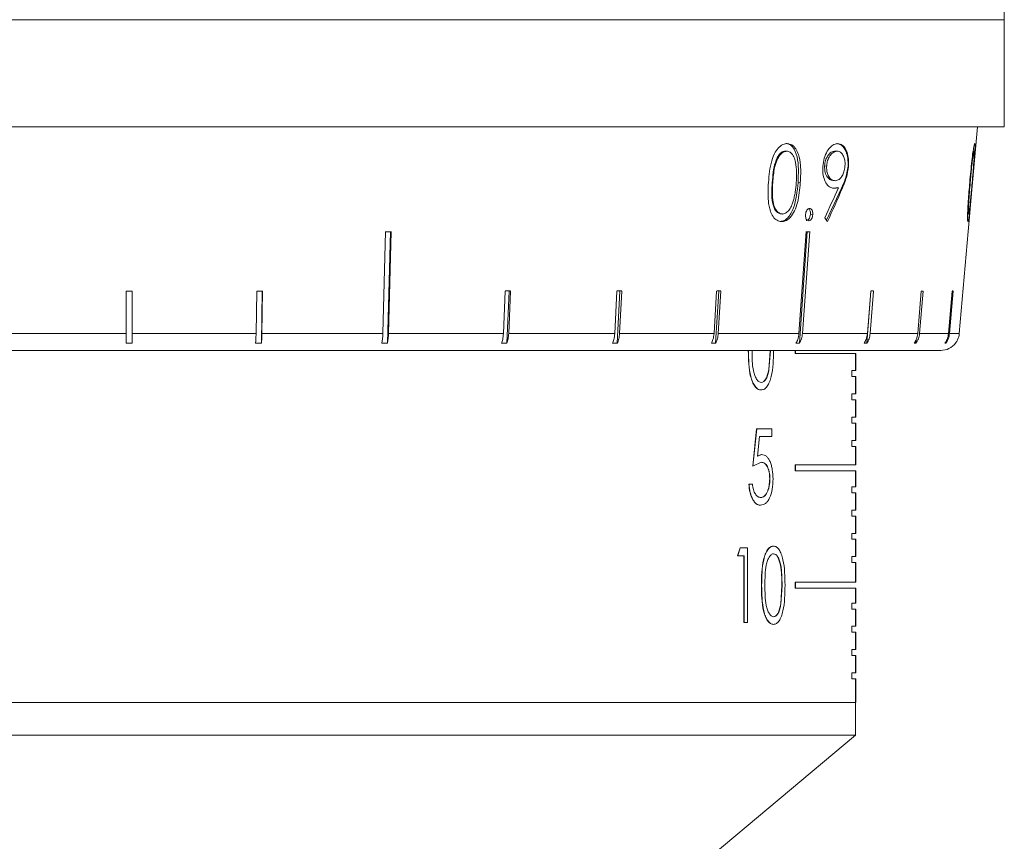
# Model space of a CAD drawing. Header units: inches. Extents: x -4.2 to 22.3, y -10.2 to 17.4.
# Tile 10 of 121: x -1.3 to 0.4, y -1.9 to -0.5. Entities that reach past the tile are written whole.
import ezdxf

# ---------------------------------------------------------------- set-up
doc = ezdxf.new("R2010")
doc.units = ezdxf.units.IN
doc.header["$MEASUREMENT"] = 0

msp = doc.modelspace()

# ---------------------------------------------------------------- linework, layer by layer
at = {"color": 7, "linetype": 'Continuous', "lineweight": 15}
for p, q in [((0.3548, -0.5125), (0.3546, -0.4925)), ((-2.5812, -0.5125), (0.3548, -0.5125)), ((-1.1641, -0.5125), (-1.268, -0.5125)), ((-1.0105, -0.5125), (-1.1145, -0.5125)), ((-0.858, -0.5125), (-0.9611, -0.5125)), ((-0.7083, -0.5125), (-0.8093, -0.5125)), ((-0.563, -0.5125), (-0.6608, -0.5125)), ((-0.4237, -0.5125), (-0.5173, -0.5125)), ((-0.292, -0.5125), (-0.3804, -0.5125)), ((-0.1693, -0.5125), (-0.2514, -0.5125)), ((-0.057, -0.5125), (-0.1319, -0.5125)), ((0.0438, -0.5125), (-0.0231, -0.5125)), ((0.1319, -0.5125), (0.0737, -0.5125)), ((0.2064, -0.5125), (0.1575, -0.5125)), ((0.2664, -0.5125), (0.2274, -0.5125)), ((0.3113, -0.5125), (0.2826, -0.5125)), ((0.3406, -0.5125), (0.3225, -0.5125)), ((0.354, -0.5125), (0.3467, -0.5125)), ((0.3548, -0.6925), (0.3548, -0.5125)), ((0.3548, -0.6925), (-2.5812, -0.6925)), ((0.2977, -0.8294), (0.3097, -0.6925)), ((-0.0125, -0.7329), (-0.01, -0.7332)), ((0.0715, -0.7329), (0.0742, -0.7332)), ((0.3026, -0.7331), (0.3042, -0.7332)), ((0.0533, -0.7577), (0.0568, -0.7581)), ((0.0928, -0.7584), (0.0935, -0.7585)), ((-0.0344, -0.7856), (-0.0335, -0.7857)), ((0.0089, -0.7857), (0.0126, -0.7861)), ((0.0671, -0.7823), (0.0698, -0.7826)), ((0.0817, -0.795), (0.0563, -0.8487)), ((0.0743, -0.7942), (0.0765, -0.7945)), ((0.0817, -0.795), (0.0833, -0.7952)), ((-0.0208, -0.8382), (-0.0184, -0.8385)), ((0.0296, -0.8391), (0.0336, -0.8395)), ((0.2943, -0.8682), (0.2959, -0.8496)), ((-0.683, -0.8682), (-0.6876, -1.0392)), ((-0.6801, -1.0556), (-0.675, -0.8682)), ((-0.6781, -1.0392), (-0.6735, -0.8682)), ((0.0225, -0.8682), (0.0104, -1.0392)), ((0.0111, -1.0556), (0.0244, -0.8682)), ((0.0163, -1.0392), (0.0284, -0.8682)), ((0.2943, -0.8682), (0.2793, -1.0392)), ((-1.1182, -0.9679), (-1.1182, -1.0392)), ((-1.1082, -1.0392), (-1.1082, -0.9679)), ((-0.8993, -0.9679), (-0.9003, -1.0392)), ((-0.8914, -1.0556), (-0.8902, -0.9679)), ((-0.8904, -1.0392), (-0.8894, -0.9679)), ((-0.4826, -0.9679), (-0.4854, -1.0392)), ((-0.4795, -1.0556), (-0.476, -0.9679)), ((-0.4765, -1.0392), (-0.4737, -0.9679)), ((-0.2951, -0.9679), (-0.2987, -1.0392)), ((-0.2944, -1.0556), (-0.2899, -0.9679)), ((-0.2906, -1.0392), (-0.287, -0.9679)), ((-0.1277, -0.9679), (-0.1321, -1.0392)), ((-0.1296, -1.0556), (-0.1241, -0.9679)), ((-0.125, -1.0392), (-0.1206, -0.9679)), ((0.1241, -1.0556), (0.1309, -0.9679)), ((0.1308, -0.9679), (0.1253, -1.0392)), ((0.1298, -1.0392), (0.1354, -0.9679)), ((0.2155, -0.9679), (0.2096, -1.0392)), ((0.2127, -1.0392), (0.2186, -0.9679)), ((0.2675, -0.9679), (0.2614, -1.0392)), ((0.263, -1.0392), (0.2691, -0.9679)), ((-1.326, -1.0392), (-1.1182, -1.0392)), ((-1.1082, -1.0392), (-0.9003, -1.0392)), ((-0.8904, -1.0392), (-0.6876, -1.0392)), ((-0.6781, -1.0392), (-0.4854, -1.0392)), ((-0.4765, -1.0392), (-0.2987, -1.0392)), ((-0.2906, -1.0392), (-0.1321, -1.0392)), ((-0.125, -1.0392), (0.0104, -1.0392)), ((0.0163, -1.0392), (0.1253, -1.0392)), ((0.1298, -1.0392), (0.2096, -1.0392)), ((0.2127, -1.0392), (0.2614, -1.0392)), ((0.263, -1.0392), (0.2793, -1.0392)), ((-1.1082, -1.0556), (-1.1182, -1.0556)), ((-0.8914, -1.0556), (-0.9013, -1.0556)), ((-0.6801, -1.0556), (-0.6896, -1.0556)), ((-0.4795, -1.0556), (-0.4884, -1.0556)), ((-0.2944, -1.0556), (-0.3025, -1.0556)), ((-0.1296, -1.0556), (-0.1366, -1.0556)), ((0.0111, -1.0556), (0.0052, -1.0556)), ((0.1241, -1.0556), (0.1195, -1.0556)), ((0.2066, -1.0556), (0.2035, -1.0556)), ((0.2066, -1.0556), (0.2071, -1.0493)), ((0.2566, -1.0556), (0.255, -1.0556)), ((0.2566, -1.0556), (0.2569, -1.0525)), ((0.2484, -1.0675), (-2.4747, -1.0675)), ((-0.0402, -1.0996), (-0.038, -1.0682)), ((-0.0399, -1.0996), (-0.0376, -1.0682)), ((0.0042, -1.0725), (0.0042, -1.0675)), ((0.0046, -1.0725), (0.0042, -1.0725)), ((0.0046, -1.0675), (0.0046, -1.0725)), ((0.1057, -1.0725), (0.0046, -1.0725)), ((0.1053, -1.1015), (0.1053, -1.0725)), ((0.1057, -1.0725), (0.1057, -1.1015)), ((-0.0402, -1.0996), (-0.0399, -1.0996)), ((0.0989, -1.1115), (0.0989, -1.1015)), ((0.0993, -1.1015), (0.0989, -1.1015)), ((0.0993, -1.1115), (0.0993, -1.1015)), ((0.1057, -1.1015), (0.0993, -1.1015)), ((-0.0532, -1.1211), (-0.0528, -1.1211)), ((0.0993, -1.1115), (0.0989, -1.1115)), ((0.1057, -1.1115), (0.0993, -1.1115)), ((0.1053, -1.1405), (0.1053, -1.1115)), ((0.1057, -1.1115), (0.1057, -1.1405)), ((-0.053, -1.1339), (-0.0534, -1.1339)), ((0.0989, -1.1505), (0.0989, -1.1405)), ((0.0993, -1.1405), (0.0989, -1.1405)), ((0.0993, -1.1505), (0.0989, -1.1505)), ((0.0993, -1.1505), (0.0993, -1.1405)), ((0.1057, -1.1405), (0.0993, -1.1405)), ((0.1057, -1.1505), (0.0993, -1.1505)), ((0.1053, -1.1795), (0.1053, -1.1505)), ((0.1057, -1.1505), (0.1057, -1.1795)), ((0.0989, -1.1895), (0.0989, -1.1795)), ((0.0993, -1.1795), (0.0989, -1.1795)), ((0.0993, -1.1895), (0.0993, -1.1795)), ((0.1057, -1.1795), (0.0993, -1.1795)), ((-0.0671, -1.2616), (-0.0606, -1.1991)), ((-0.0668, -1.2616), (-0.0603, -1.1991)), ((-0.0606, -1.1991), (-0.0603, -1.1991)), ((-0.0354, -1.1991), (-0.0603, -1.1991)), ((-0.0354, -1.1991), (-0.0354, -1.212)), ((0.0993, -1.1895), (0.0989, -1.1895)), ((0.1057, -1.1895), (0.0993, -1.1895)), ((0.1053, -1.2185), (0.1053, -1.1895)), ((0.1057, -1.1895), (0.1057, -1.2185)), ((-0.0559, -1.212), (-0.0592, -1.2448)), ((-0.0354, -1.212), (-0.0559, -1.212)), ((0.0989, -1.2285), (0.0989, -1.2185)), ((0.0993, -1.2185), (0.0989, -1.2185)), ((0.0993, -1.2285), (0.0993, -1.2185)), ((0.1057, -1.2185), (0.0993, -1.2185)), ((0.0993, -1.2285), (0.0989, -1.2285)), ((0.1057, -1.2285), (0.0993, -1.2285)), ((0.1053, -1.2595), (0.1053, -1.2285)), ((0.1057, -1.2285), (0.1057, -1.2595)), ((-0.0529, -1.2552), (-0.0668, -1.2616)), ((-0.0596, -1.2448), (-0.0523, -1.2424)), ((-0.0592, -1.2448), (-0.0519, -1.2424)), ((-0.0533, -1.2552), (-0.0529, -1.2552)), ((-0.0523, -1.2424), (-0.0519, -1.2424)), ((-0.0671, -1.2616), (-0.0668, -1.2616)), ((0.0042, -1.2695), (0.0042, -1.2595)), ((0.0046, -1.2595), (0.0042, -1.2595)), ((0.0046, -1.2695), (0.0042, -1.2695)), ((0.0046, -1.2595), (0.0046, -1.2695)), ((0.1057, -1.2595), (0.0046, -1.2595)), ((0.1057, -1.2695), (0.0046, -1.2695)), ((0.1053, -1.2965), (0.1053, -1.2695)), ((0.1057, -1.2695), (0.1057, -1.2965)), ((-0.0387, -1.2828), (-0.0384, -1.2828)), ((-0.0738, -1.2921), (-0.0734, -1.2921)), ((-0.0676, -1.2921), (-0.0734, -1.2921)), ((0.0989, -1.3065), (0.0989, -1.2965)), ((0.0993, -1.2965), (0.0989, -1.2965)), ((0.0993, -1.3065), (0.0993, -1.2965)), ((0.1057, -1.2965), (0.0993, -1.2965)), ((-0.0541, -1.3145), (-0.0537, -1.3145)), ((0.0993, -1.3065), (0.0989, -1.3065)), ((0.1057, -1.3065), (0.0993, -1.3065)), ((0.1053, -1.3355), (0.1053, -1.3065)), ((0.1057, -1.3065), (0.1057, -1.3355)), ((-0.0544, -1.3273), (-0.054, -1.3273)), ((0.0989, -1.3455), (0.0989, -1.3355)), ((0.0993, -1.3355), (0.0989, -1.3355)), ((0.0993, -1.3455), (0.0993, -1.3355)), ((0.1057, -1.3355), (0.0993, -1.3355)), ((0.0993, -1.3455), (0.0989, -1.3455)), ((0.1057, -1.3455), (0.0993, -1.3455)), ((0.1053, -1.3745), (0.1053, -1.3455)), ((0.1057, -1.3455), (0.1057, -1.3745)), ((0.0989, -1.3845), (0.0989, -1.3745)), ((0.0993, -1.3745), (0.0989, -1.3745)), ((0.0993, -1.3845), (0.0989, -1.3845)), ((0.0993, -1.3845), (0.0993, -1.3745)), ((0.1057, -1.3745), (0.0993, -1.3745)), ((0.1057, -1.3845), (0.0993, -1.3845)), ((0.1053, -1.4135), (0.1053, -1.3845)), ((0.1057, -1.3845), (0.1057, -1.4135)), ((-0.0925, -1.412), (-0.0885, -1.3991)), ((-0.0922, -1.412), (-0.0882, -1.3991)), ((-0.0882, -1.3991), (-0.0885, -1.3991)), ((-0.0759, -1.3991), (-0.0882, -1.3991)), ((-0.0759, -1.3991), (-0.0759, -1.5241)), ((-0.0323, -1.3959), (-0.0326, -1.3959)), ((-0.0922, -1.412), (-0.0925, -1.412)), ((-0.0818, -1.412), (-0.0922, -1.412)), ((-0.0821, -1.5241), (-0.0821, -1.412)), ((-0.0818, -1.5241), (-0.0818, -1.412)), ((-0.0324, -1.4088), (-0.0321, -1.4088)), ((0.0989, -1.4235), (0.0989, -1.4135)), ((0.0993, -1.4135), (0.0989, -1.4135)), ((0.0993, -1.4235), (0.0993, -1.4135)), ((0.1057, -1.4135), (0.0993, -1.4135)), ((0.0993, -1.4235), (0.0989, -1.4235)), ((0.1057, -1.4235), (0.0993, -1.4235)), ((0.1053, -1.4565), (0.1053, -1.4235)), ((0.1057, -1.4235), (0.1057, -1.4565)), ((-0.0522, -1.4617), (-0.0526, -1.4617)), ((-0.0203, -1.4931), (-0.0182, -1.4616)), ((-0.02, -1.4931), (-0.0179, -1.4616)), ((-0.0182, -1.4616), (-0.0179, -1.4616)), ((0.0042, -1.4665), (0.0042, -1.4565)), ((0.0046, -1.4565), (0.0042, -1.4565)), ((0.0046, -1.4665), (0.0042, -1.4665)), ((0.0046, -1.4565), (0.0046, -1.4665)), ((0.1057, -1.4565), (0.0046, -1.4565)), ((0.1057, -1.4665), (0.0046, -1.4665)), ((0.1053, -1.4915), (0.1053, -1.4665)), ((0.1057, -1.4665), (0.1057, -1.4915)), ((-0.0203, -1.4931), (-0.02, -1.4931)), ((0.0989, -1.5015), (0.0989, -1.4915)), ((0.0993, -1.4915), (0.0989, -1.4915)), ((0.0993, -1.5015), (0.0989, -1.5015)), ((0.0993, -1.5015), (0.0993, -1.4915)), ((0.1057, -1.4915), (0.0993, -1.4915)), ((0.1057, -1.5015), (0.0993, -1.5015)), ((0.1053, -1.5305), (0.1053, -1.5015)), ((0.1057, -1.5015), (0.1057, -1.5305)), ((-0.0324, -1.5145), (-0.0321, -1.5145)), ((-0.0818, -1.5241), (-0.0821, -1.5241)), ((-0.0759, -1.5241), (-0.0818, -1.5241)), ((-0.0323, -1.5273), (-0.0326, -1.5273)), ((0.0989, -1.5405), (0.0989, -1.5305)), ((0.0993, -1.5305), (0.0989, -1.5305)), ((0.0993, -1.5405), (0.0993, -1.5305)), ((0.1057, -1.5305), (0.0993, -1.5305)), ((0.0993, -1.5405), (0.0989, -1.5405)), ((0.1057, -1.5405), (0.0993, -1.5405)), ((0.1053, -1.5695), (0.1053, -1.5405)), ((0.1057, -1.5405), (0.1057, -1.5695)), ((0.0989, -1.5795), (0.0989, -1.5695)), ((0.0993, -1.5695), (0.0989, -1.5695)), ((0.0993, -1.5795), (0.0989, -1.5795)), ((0.0993, -1.5795), (0.0993, -1.5695)), ((0.1057, -1.5695), (0.0993, -1.5695)), ((0.1057, -1.5795), (0.0993, -1.5795)), ((0.1053, -1.6085), (0.1053, -1.5795)), ((0.1057, -1.5795), (0.1057, -1.6085)), ((0.0989, -1.6185), (0.0989, -1.6085)), ((0.0993, -1.6085), (0.0989, -1.6085)), ((0.0993, -1.6185), (0.0989, -1.6185)), ((0.0993, -1.6185), (0.0993, -1.6085)), ((0.1057, -1.6085), (0.0993, -1.6085)), ((0.1057, -1.6185), (0.0993, -1.6185)), ((0.1053, -1.6585), (0.1053, -1.6185)), ((0.1057, -1.6185), (0.1057, -1.6585)), ((-2.3317, -1.6585), (0.1053, -1.6585)), ((-2.3317, -1.6585), (0.0795, -1.6585)), ((0.0795, -1.6585), (0.1053, -1.6585)), ((0.1053, -1.713), (0.1053, -1.6585)), ((0.1057, -1.6585), (0.1053, -1.6585)), ((0.0795, -1.713), (-2.3317, -1.713)), ((-0.4257, -2.1585), (0.1053, -1.713)), ((0.1053, -1.713), (0.0795, -1.713))]:
    msp.add_line(p, q, dxfattribs=at)
at = {"color": 8, "linetype": 'Continuous', "lineweight": 15}
msp.add_line((0.2969, -0.7857), (0.2977, -0.7857), dxfattribs=at)
at = {"color": 7, "linetype": 'Continuous', "lineweight": 15}
msp.add_arc((0.2484, -1.0365), 0.031, 270, 321.9974, dxfattribs=at)
for centre, major_axis, ratio, start_param, end_param in [((-1.0135, -0.5181), (1.0352, 2.0548), 0.47984, 4.794204, 4.818459), ((-1.0136, -0.5376), (1.0337, 2.0536), 0.47967, 4.800206, 4.827081), ((-1.1733, -0.6278), (1.3874, -0.8404), 0.397416, 0.765782, 0.772087), ((-1.1165, -0.7442), (1.4182, -0.0386), 0.083147, 5.025295, 5.032346), ((-1.1219, -0.7442), (1.4183, -0.1007), 0.051167, 5.654986, 5.662037), ((-1.1132, -0.8445), (1.4095, 0), 0.087491, 4.708842, 4.715936), ((-1.1148, -0.8445), (1.4095, -0.0194), 0.086398, 4.867117, 4.874212), ((-1.1181, -0.8445), (1.4095, -0.0563), 0.077831, 5.183203, 5.190298), ((-1.1195, -0.8445), (1.4095, -0.0728), 0.070593, 5.340823, 5.347917), ((-1.1208, -0.8445), (1.4095, -0.0875), 0.061627, 5.498082, 5.505176), ((-1.1228, -0.8445), (1.4095, -0.11), 0.039478, 5.811493, 5.818588), ((-1.1234, -0.8445), (1.4095, -0.1174), 0.026849, 5.967723, 5.974818), ((-1.1238, -0.8445), (1.4095, -0.1218), 0.013584, 6.123737, 6.130832)]:
    msp.add_ellipse(centre, major_axis=major_axis, ratio=ratio, start_param=start_param, end_param=end_param, dxfattribs=at)
for points, knots in [([(-0.0408, -0.7857), (-0.0397, -0.7733), (-0.0382, -0.7554), (-0.0302, -0.7354), (-0.0228, -0.7257), (-0.0156, -0.721), (-0.0111, -0.7206), (-0.0094, -0.7204)], [0, 0, 0, 0, 0.421422, 0.607743, 0.75665, 0.905696, 1, 1, 1, 1]), ([(-0.0118, -0.7202), (-0.0097, -0.7205), (-0.0054, -0.721), (0.002, -0.7275), (0.0105, -0.7483), (0.0095, -0.7707), (0.0089, -0.7857)], [0, 0, 0, 0, 0.125616, 0.251232, 0.500607, 1, 1, 1, 1]), ([(-0.0094, -0.7204), (-0.0066, -0.7209), (-0.0011, -0.7218), (0.0054, -0.7287), (0.0106, -0.7403), (0.014, -0.7597), (0.0132, -0.7761), (0.0126, -0.7861)], [0, 0, 0, 0, 0.149598, 0.299876, 0.440818, 0.660676, 1, 1, 1, 1]), ([(0.0504, -0.7587), (0.051, -0.7541), (0.0522, -0.7447), (0.0573, -0.7331), (0.0637, -0.7251), (0.0699, -0.721), (0.0739, -0.7206), (0.0754, -0.7205)], [0, 0, 0, 0, 0.226797, 0.455848, 0.652562, 0.867451, 1, 1, 1, 1]), ([(0.0727, -0.7202), (0.076, -0.7208), (0.0826, -0.7221), (0.0894, -0.7323), (0.0929, -0.7451), (0.0928, -0.754), (0.0928, -0.7584)], [0, 0, 0, 0, 0.279759, 0.559197, 0.779619, 1, 1, 1, 1]), ([(0.0754, -0.7205), (0.078, -0.7209), (0.0833, -0.7218), (0.0893, -0.7295), (0.0928, -0.7403), (0.0939, -0.7503), (0.0936, -0.7565), (0.0935, -0.7585)], [0, 0, 0, 0, 0.239827, 0.481748, 0.693206, 0.899478, 1, 1, 1, 1]), ([(0.2968, -0.7857), (0.298, -0.7733), (0.2996, -0.7554), (0.3021, -0.7354), (0.3037, -0.7257), (0.3048, -0.721), (0.3052, -0.7206), (0.3053, -0.7204)], [0, 0, 0, 0, 0.421432, 0.60776, 0.756655, 0.90569, 1, 1, 1, 1]), ([(0.3053, -0.7204), (0.3055, -0.7209), (0.3059, -0.7218), (0.3057, -0.7287), (0.305, -0.7403), (0.3034, -0.7597), (0.302, -0.7761), (0.3012, -0.7861)], [0, 0, 0, 0, 0.14959, 0.299859, 0.440798, 0.660656, 1, 1, 1, 1]), ([(-0.0125, -0.7329), (-0.0142, -0.7332), (-0.0176, -0.7338), (-0.024, -0.7395), (-0.0322, -0.7566), (-0.0335, -0.774), (-0.0344, -0.7856)], [0, 0, 0, 0, 0.1254207, 0.2509337, 0.499739, 1, 1, 1, 1]), ([(-0.01, -0.7332), (-0.0121, -0.7336), (-0.0162, -0.7343), (-0.0219, -0.7397), (-0.0271, -0.7484), (-0.0318, -0.7641), (-0.0328, -0.7773), (-0.0335, -0.7857)], [0, 0, 0, 0, 0.1406824, 0.2820176, 0.4233897, 0.6315796, 1, 1, 1, 1]), ([(0.0058, -0.786), (0.0061, -0.7802), (0.0067, -0.7687), (0.0055, -0.7538), (0.0022, -0.7423), (-0.0026, -0.7356), (-0.0072, -0.7334), (-0.0096, -0.7332), (-0.01, -0.7332)], [0, 0, 0, 0, 0.252942, 0.507452, 0.666681, 0.827449, 0.971153, 1, 1, 1, 1]), ([(0.0715, -0.7329), (0.0692, -0.7333), (0.0645, -0.734), (0.0587, -0.7404), (0.0545, -0.7485), (0.0537, -0.7546), (0.0533, -0.7577)], [0, 0, 0, 0, 0.280183, 0.56002, 0.78009, 1, 1, 1, 1]), ([(0.0742, -0.7332), (0.0717, -0.7337), (0.0675, -0.7345), (0.062, -0.7409), (0.0583, -0.7483), (0.0571, -0.7546), (0.0569, -0.7577), (0.0568, -0.7581)], [0, 0, 0, 0, 0.313539, 0.544549, 0.775772, 0.974978, 1, 1, 1, 1]), ([(0.0876, -0.7578), (0.0877, -0.7552), (0.0878, -0.7498), (0.0858, -0.7424), (0.0824, -0.7366), (0.0782, -0.7335), (0.0753, -0.7333), (0.0742, -0.7332)], [0, 0, 0, 0, 0.192598, 0.386363, 0.6156, 0.847581, 1, 1, 1, 1]), ([(0.3042, -0.7332), (0.304, -0.7336), (0.3036, -0.7343), (0.3026, -0.7397), (0.3014, -0.7484), (0.2996, -0.7641), (0.2985, -0.7773), (0.2977, -0.7857)], [0, 0, 0, 0, 0.14067, 0.281992, 0.423355, 0.631545, 1, 1, 1, 1]), ([(0.3009, -0.786), (0.3014, -0.7802), (0.3024, -0.7687), (0.3036, -0.7538), (0.3044, -0.7423), (0.3046, -0.7356), (0.3045, -0.7334), (0.3043, -0.7332), (0.3042, -0.7332)], [0, 0, 0, 0, 0.252946, 0.50746, 0.666689, 0.827456, 0.971159, 1, 1, 1, 1]), ([(0.0692, -0.7955), (0.0667, -0.7951), (0.0615, -0.7943), (0.0554, -0.7869), (0.0512, -0.7767), (0.05, -0.7666), (0.0503, -0.7606), (0.0504, -0.7587)], [0, 0, 0, 0, 0.237338, 0.476759, 0.6899463, 0.9060311, 1, 1, 1, 1]), ([(0.0533, -0.7577), (0.0534, -0.7616), (0.0535, -0.7696), (0.058, -0.7774), (0.0632, -0.7818), (0.0668, -0.7822), (0.0686, -0.7824)], [0, 0, 0, 0, 0.278424, 0.558364, 0.77908, 1, 1, 1, 1]), ([(0.0568, -0.7581), (0.0568, -0.7606), (0.0567, -0.7657), (0.0587, -0.773), (0.0622, -0.7788), (0.0667, -0.7823), (0.0699, -0.7826), (0.0713, -0.7827)], [0, 0, 0, 0, 0.18022, 0.361621, 0.589366, 0.815567, 1, 1, 1, 1]), ([(0.0713, -0.7827), (0.0735, -0.7823), (0.0773, -0.7817), (0.0821, -0.7763), (0.0855, -0.7697), (0.0871, -0.763), (0.0875, -0.759), (0.0876, -0.7578)], [0, 0, 0, 0, 0.295313, 0.499596, 0.703505, 0.912396, 1, 1, 1, 1]), ([(0.0928, -0.7584), (0.0915, -0.7658), (0.0893, -0.7791), (0.084, -0.7901), (0.0817, -0.795)], [0, 0, 0, 0, 0.558189, 1, 1, 1, 1]), ([(0.0935, -0.7585), (0.0926, -0.7649), (0.0911, -0.7747), (0.0869, -0.7865), (0.0845, -0.7923), (0.0833, -0.7952)], [0, 0, 0, 0, 0.480037, 0.73855, 1, 1, 1, 1]), ([(-0.0186, -0.8513), (-0.0213, -0.8509), (-0.0266, -0.8501), (-0.0333, -0.8434), (-0.0386, -0.8323), (-0.0423, -0.8128), (-0.0414, -0.7962), (-0.0408, -0.7857)], [0, 0, 0, 0, 0.145314, 0.291399, 0.430589, 0.64071, 1, 1, 1, 1]), ([(-0.0344, -0.7856), (-0.0352, -0.7973), (-0.0364, -0.8147), (-0.0305, -0.8317), (-0.0249, -0.8374), (-0.0216, -0.838), (-0.02, -0.8383)], [0, 0, 0, 0, 0.5003022, 0.7490882, 0.8745988, 1, 1, 1, 1]), ([(-0.0335, -0.7857), (-0.0342, -0.7972), (-0.0352, -0.8125), (-0.0302, -0.8293), (-0.025, -0.8362), (-0.0203, -0.8384), (-0.0179, -0.8385), (-0.0175, -0.8386)], [0, 0, 0, 0, 0.492978, 0.660482, 0.829457, 0.975094, 1, 1, 1, 1]), ([(0.0089, -0.7857), (0.0074, -0.8006), (0.0052, -0.823), (-0.0062, -0.8437), (-0.0145, -0.8502), (-0.0189, -0.8508), (-0.0211, -0.8511)], [0, 0, 0, 0, 0.499379, 0.748779, 0.874391, 1, 1, 1, 1]), ([(0.0126, -0.7861), (0.0116, -0.7973), (0.0101, -0.8137), (0.0033, -0.8335), (-0.0037, -0.8447), (-0.0116, -0.8506), (-0.0166, -0.8511), (-0.0186, -0.8513)], [0, 0, 0, 0, 0.381244, 0.555512, 0.731161, 0.891598, 1, 1, 1, 1]), ([(0.0007, -0.8173), (0.0014, -0.8148), (0.0027, -0.8097), (0.0046, -0.7992), (0.0053, -0.7913), (0.0058, -0.786)], [0, 0, 0, 0, 0.250494, 0.501064, 1, 1, 1, 1]), ([(0.2939, -0.8513), (0.2937, -0.8509), (0.2933, -0.8501), (0.2931, -0.8434), (0.2934, -0.8323), (0.2945, -0.8128), (0.296, -0.7962), (0.2968, -0.7857)], [0, 0, 0, 0, 0.145301, 0.291372, 0.430549, 0.640677, 1, 1, 1, 1]), ([(0.3012, -0.7861), (0.3002, -0.7973), (0.2987, -0.8137), (0.2968, -0.8335), (0.2955, -0.8447), (0.2945, -0.8506), (0.294, -0.8511), (0.2939, -0.8513)], [0, 0, 0, 0, 0.38125, 0.555518, 0.731165, 0.891605, 1, 1, 1, 1]), ([(0.2977, -0.7857), (0.2967, -0.7972), (0.2954, -0.8125), (0.2946, -0.8293), (0.2946, -0.8362), (0.2948, -0.8384), (0.295, -0.8385), (0.295, -0.8386)], [0, 0, 0, 0, 0.492988, 0.660496, 0.829474, 0.975104, 1, 1, 1, 1]), ([(0.298, -0.8173), (0.2982, -0.8148), (0.2987, -0.8097), (0.2997, -0.7992), (0.3004, -0.7913), (0.3009, -0.786)], [0, 0, 0, 0, 0.250494, 0.501064, 1, 1, 1, 1]), ([(0.0743, -0.7942), (0.0729, -0.7946), (0.0703, -0.7951), (0.0677, -0.7952), (0.0665, -0.7952)], [0, 0, 0, 0, 0.559931, 1, 1, 1, 1]), ([(0.0765, -0.7945), (0.0753, -0.7948), (0.0735, -0.7952), (0.0711, -0.7954), (0.0698, -0.7955), (0.0692, -0.7955)], [0, 0, 0, 0, 0.4989565, 0.7493447, 1, 1, 1, 1]), ([(-0.0175, -0.8386), (-0.0151, -0.8381), (-0.0108, -0.8372), (-0.0051, -0.8312), (-0.0015, -0.8243), (0.0001, -0.8193), (0.0007, -0.8173)], [0, 0, 0, 0, 0.300701, 0.5605535, 0.8200359, 1, 1, 1, 1]), ([(0.295, -0.8386), (0.2952, -0.8381), (0.2956, -0.8372), (0.2965, -0.8313), (0.2973, -0.8243), (0.2978, -0.8193), (0.298, -0.8173)], [0, 0, 0, 0, 0.300711, 0.560546, 0.820025, 1, 1, 1, 1]), ([(0.0268, -0.8499), (0.026, -0.8498), (0.0245, -0.8495), (0.0227, -0.8473), (0.0216, -0.8445), (0.0213, -0.8418), (0.0213, -0.8401), (0.0214, -0.8395)], [0, 0, 0, 0, 0.2413989, 0.4857498, 0.6948723, 0.8920885, 1, 1, 1, 1]), ([(0.0214, -0.8395), (0.0215, -0.8381), (0.0219, -0.8353), (0.0236, -0.832), (0.0256, -0.8298), (0.0272, -0.8293), (0.0281, -0.8292), (0.0282, -0.8292)], [0, 0, 0, 0, 0.263862, 0.511656, 0.733122, 0.948033, 1, 1, 1, 1]), ([(0.0296, -0.8391), (0.0294, -0.8406), (0.0289, -0.8437), (0.027, -0.8471), (0.0249, -0.8491), (0.0235, -0.8494), (0.0227, -0.8495)], [0, 0, 0, 0, 0.279585, 0.559454, 0.779697, 1, 1, 1, 1]), ([(0.0336, -0.8395), (0.0334, -0.8408), (0.0331, -0.8435), (0.0316, -0.8467), (0.0297, -0.849), (0.028, -0.8498), (0.027, -0.8499), (0.0268, -0.8499)], [0, 0, 0, 0, 0.2402601, 0.4832043, 0.700194, 0.9154812, 1, 1, 1, 1]), ([(0.0273, -0.8305), (0.0278, -0.8311), (0.0288, -0.8324), (0.0297, -0.8355), (0.0296, -0.8379), (0.0296, -0.8391)], [0, 0, 0, 0, 0.307555, 0.653723, 1, 1, 1, 1]), ([(0.0282, -0.8292), (0.029, -0.8293), (0.0306, -0.8296), (0.0323, -0.8318), (0.0334, -0.8348), (0.0337, -0.8375), (0.0336, -0.8391), (0.0336, -0.8395)], [0, 0, 0, 0, 0.2437463, 0.4906928, 0.7011257, 0.9228785, 1, 1, 1, 1]), ([(0.2959, -0.8496), (0.2959, -0.8495), (0.2959, -0.8493), (0.2961, -0.8472), (0.2963, -0.8445), (0.2966, -0.8418), (0.2967, -0.8401), (0.2968, -0.8395)], [0, 0, 0, 0, 0.157059, 0.428575, 0.660946, 0.880088, 1, 1, 1, 1]), ([(0.2968, -0.8395), (0.2969, -0.8381), (0.2971, -0.8353), (0.2974, -0.832), (0.2976, -0.8299), (0.2977, -0.8295), (0.2977, -0.8294)], [0, 0, 0, 0, 0.293062, 0.568278, 0.814251, 1, 1, 1, 1]), ([(-1.1182, -1.0392), (-1.1182, -1.0393), (-1.1182, -1.0428), (-1.1182, -1.0485), (-1.1182, -1.0535), (-1.1182, -1.0554), (-1.1182, -1.0556)], [0, 0, 0, 0, 0.015192, 0.600801, 0.967318, 1, 1, 1, 1]), ([(-1.1082, -1.0556), (-1.1082, -1.0554), (-1.1082, -1.0525), (-1.1082, -1.0471), (-1.1082, -1.0414), (-1.1082, -1.0392)], [0, 0, 0, 0, 0.032685, 0.618346, 1, 1, 1, 1]), ([(-0.9003, -1.0392), (-0.9004, -1.0426), (-0.9005, -1.0486), (-0.9011, -1.0535), (-0.9013, -1.0556)], [0, 0, 0, 0, 0.585345, 1, 1, 1, 1]), ([(-0.8914, -1.0556), (-0.8911, -1.0531), (-0.8906, -1.0481), (-0.8905, -1.0422), (-0.8904, -1.0392)], [0, 0, 0, 0, 0.496928, 1, 1, 1, 1]), ([(-0.6876, -1.0392), (-0.6878, -1.0426), (-0.6881, -1.0486), (-0.6892, -1.0535), (-0.6896, -1.0556)], [0, 0, 0, 0, 0.585345, 1, 1, 1, 1]), ([(-0.6801, -1.0556), (-0.6796, -1.0531), (-0.6786, -1.0481), (-0.6783, -1.0422), (-0.6781, -1.0392)], [0, 0, 0, 0, 0.4969015, 1, 1, 1, 1]), ([(-0.4854, -1.0392), (-0.4857, -1.0426), (-0.4862, -1.0486), (-0.4877, -1.0535), (-0.4884, -1.0556)], [0, 0, 0, 0, 0.585345, 1, 1, 1, 1]), ([(-0.4795, -1.0556), (-0.4787, -1.0531), (-0.4772, -1.0481), (-0.4768, -1.0422), (-0.4765, -1.0392)], [0, 0, 0, 0, 0.496854, 1, 1, 1, 1]), ([(-0.2987, -1.0392), (-0.2991, -1.0426), (-0.2997, -1.0486), (-0.3017, -1.0535), (-0.3025, -1.0556)], [0, 0, 0, 0, 0.585345, 1, 1, 1, 1]), ([(-0.2944, -1.0556), (-0.2935, -1.0531), (-0.2915, -1.0481), (-0.2909, -1.0422), (-0.2906, -1.0392)], [0, 0, 0, 0, 0.496778, 1, 1, 1, 1]), ([(-0.1321, -1.0392), (-0.1325, -1.0426), (-0.1332, -1.0486), (-0.1356, -1.0535), (-0.1366, -1.0556)], [0, 0, 0, 0, 0.585345, 1, 1, 1, 1]), ([(-0.1296, -1.0556), (-0.1284, -1.0531), (-0.126, -1.0481), (-0.1253, -1.0422), (-0.125, -1.0392)], [0, 0, 0, 0, 0.496659, 1, 1, 1, 1]), ([(0.0104, -1.0392), (0.0099, -1.0426), (0.0091, -1.0486), (0.0064, -1.0535), (0.0052, -1.0556)], [0, 0, 0, 0, 0.585345, 1, 1, 1, 1]), ([(0.0111, -1.0556), (0.0124, -1.0531), (0.0151, -1.0481), (0.0159, -1.0422), (0.0163, -1.0392)], [0, 0, 0, 0, 0.496778, 1, 1, 1, 1]), ([(0.1253, -1.0392), (0.1247, -1.0426), (0.1238, -1.0486), (0.1208, -1.0535), (0.1195, -1.0556)], [0, 0, 0, 0, 0.585345, 1, 1, 1, 1]), ([(0.1241, -1.0556), (0.1255, -1.0531), (0.1285, -1.0481), (0.1294, -1.0422), (0.1298, -1.0392)], [0, 0, 0, 0, 0.496854, 1, 1, 1, 1]), ([(0.2096, -1.0392), (0.209, -1.0426), (0.208, -1.0486), (0.2048, -1.0535), (0.2035, -1.0556)], [0, 0, 0, 0, 0.585345, 1, 1, 1, 1]), ([(0.2066, -1.0556), (0.2082, -1.0531), (0.2113, -1.0481), (0.2122, -1.0422), (0.2127, -1.0392)], [0, 0, 0, 0, 0.496901, 1, 1, 1, 1]), ([(0.2614, -1.0392), (0.2608, -1.0426), (0.2598, -1.0486), (0.2564, -1.0535), (0.255, -1.0556)], [0, 0, 0, 0, 0.585345, 1, 1, 1, 1]), ([(0.2566, -1.0556), (0.2582, -1.0531), (0.2615, -1.0481), (0.2625, -1.0422), (0.263, -1.0392)], [0, 0, 0, 0, 0.4969276, 1, 1, 1, 1]), ([(0.2793, -1.0392), (0.2793, -1.0393), (0.279, -1.0428), (0.2774, -1.0485), (0.2744, -1.0535), (0.273, -1.0554), (0.2729, -1.0556)], [0, 0, 0, 0, 0.0151923, 0.6008006, 0.9673179, 1, 1, 1, 1]), ([(-0.0534, -1.1339), (-0.0552, -1.1336), (-0.0588, -1.1331), (-0.0638, -1.1281), (-0.0679, -1.1206), (-0.0719, -1.1082), (-0.0743, -1.0902), (-0.0745, -1.0756), (-0.0746, -1.0683)], [0, 0, 0, 0, 0.124553, 0.250296, 0.373441, 0.498421, 0.749152, 1, 1, 1, 1]), ([(-0.053, -1.1339), (-0.0548, -1.1336), (-0.0584, -1.1331), (-0.0635, -1.1281), (-0.0676, -1.1206), (-0.0716, -1.1082), (-0.074, -1.0902), (-0.0742, -1.0756), (-0.0743, -1.0683)], [0, 0, 0, 0, 0.124579, 0.250341, 0.374068, 0.498472, 0.74918, 1, 1, 1, 1]), ([(-0.0684, -1.0682), (-0.0684, -1.0739), (-0.0683, -1.0854), (-0.0668, -1.0996), (-0.064, -1.1097), (-0.0609, -1.1158), (-0.0571, -1.1202), (-0.0542, -1.1208), (-0.0528, -1.1211)], [0, 0, 0, 0, 0.25057, 0.500325, 0.625387, 0.750293, 0.875207, 1, 1, 1, 1]), ([(-0.0324, -1.0683), (-0.0325, -1.0756), (-0.0326, -1.0903), (-0.0351, -1.1082), (-0.0388, -1.1207), (-0.0428, -1.1281), (-0.0476, -1.133), (-0.0512, -1.1336), (-0.053, -1.1339)], [0, 0, 0, 0, 0.250469, 0.500058, 0.625158, 0.750121, 0.875057, 1, 1, 1, 1]), ([(-0.0532, -1.1211), (-0.0517, -1.1208), (-0.0487, -1.1201), (-0.0448, -1.1152), (-0.0419, -1.1082), (-0.0408, -1.1025), (-0.0402, -1.0996)], [0, 0, 0, 0, 0.24842, 0.500974, 0.746934, 1, 1, 1, 1]), ([(-0.0528, -1.1211), (-0.0513, -1.1208), (-0.0483, -1.1201), (-0.0444, -1.1152), (-0.0415, -1.1082), (-0.0404, -1.1025), (-0.0399, -1.0996)], [0, 0, 0, 0, 0.248451, 0.50102, 0.746967, 1, 1, 1, 1]), ([(-0.0387, -1.2828), (-0.0389, -1.279), (-0.0391, -1.2732), (-0.041, -1.2664), (-0.0428, -1.2622), (-0.0451, -1.2589), (-0.0485, -1.2558), (-0.0514, -1.2555), (-0.0533, -1.2552)], [0, 0, 0, 0, 0.249209, 0.37437, 0.49959, 0.624754, 0.750004, 1, 1, 1, 1]), ([(-0.0384, -1.2828), (-0.0385, -1.279), (-0.0388, -1.2732), (-0.0406, -1.2664), (-0.0425, -1.2622), (-0.0448, -1.2589), (-0.0482, -1.2558), (-0.051, -1.2555), (-0.0529, -1.2552)], [0, 0, 0, 0, 0.249168, 0.374318, 0.499535, 0.624704, 0.749967, 1, 1, 1, 1]), ([(-0.0519, -1.2424), (-0.0493, -1.2429), (-0.0454, -1.2436), (-0.0409, -1.2488), (-0.0381, -1.254), (-0.0358, -1.2604), (-0.0336, -1.27), (-0.0333, -1.278), (-0.0331, -1.2833)], [0, 0, 0, 0, 0.249429, 0.3726903, 0.4998958, 0.6256203, 0.7503328, 1, 1, 1, 1]), ([(-0.0541, -1.3145), (-0.052, -1.3141), (-0.0479, -1.3132), (-0.0436, -1.307), (-0.0411, -1.3006), (-0.0392, -1.2933), (-0.0389, -1.287), (-0.0387, -1.2828)], [0, 0, 0, 0, 0.249715, 0.499396, 0.626601, 0.750257, 1, 1, 1, 1]), ([(-0.0331, -1.2833), (-0.0334, -1.2891), (-0.0339, -1.3007), (-0.0377, -1.3133), (-0.0419, -1.3207), (-0.0469, -1.3261), (-0.0512, -1.3268), (-0.054, -1.3273)], [0, 0, 0, 0, 0.250218, 0.499409, 0.624041, 0.749279, 1, 1, 1, 1]), ([(-0.0537, -1.3145), (-0.0516, -1.3141), (-0.0475, -1.3132), (-0.0433, -1.307), (-0.0407, -1.3006), (-0.0388, -1.2933), (-0.0385, -1.287), (-0.0384, -1.2828)], [0, 0, 0, 0, 0.249753, 0.49945, 0.626673, 0.750295, 1, 1, 1, 1]), ([(-0.0544, -1.3273), (-0.0568, -1.3269), (-0.0603, -1.3263), (-0.0646, -1.3219), (-0.0685, -1.316), (-0.0722, -1.3061), (-0.0733, -1.2968), (-0.0738, -1.2921)], [0, 0, 0, 0, 0.249669, 0.374959, 0.500259, 0.749943, 1, 1, 1, 1]), ([(-0.054, -1.3273), (-0.0564, -1.3269), (-0.06, -1.3263), (-0.0643, -1.3219), (-0.0681, -1.316), (-0.0719, -1.3061), (-0.0729, -1.2968), (-0.0734, -1.2921)], [0, 0, 0, 0, 0.249705, 0.375007, 0.500311, 0.74998, 1, 1, 1, 1]), ([(-0.0676, -1.2921), (-0.0672, -1.2952), (-0.0665, -1.2999), (-0.0646, -1.3053), (-0.0622, -1.3096), (-0.0585, -1.3136), (-0.0553, -1.3142), (-0.0537, -1.3145)], [0, 0, 0, 0, 0.249919, 0.375092, 0.500341, 0.750165, 1, 1, 1, 1]), ([(-0.0526, -1.4617), (-0.0525, -1.4544), (-0.0523, -1.4398), (-0.0501, -1.4218), (-0.0463, -1.4093), (-0.0424, -1.4018), (-0.0377, -1.3968), (-0.0343, -1.3962), (-0.0326, -1.3959)], [0, 0, 0, 0, 0.250557, 0.500198, 0.625616, 0.75022, 0.875118, 1, 1, 1, 1]), ([(-0.0522, -1.4617), (-0.0521, -1.4544), (-0.052, -1.4398), (-0.0498, -1.4218), (-0.046, -1.4093), (-0.0421, -1.4018), (-0.0374, -1.3968), (-0.034, -1.3962), (-0.0323, -1.3959)], [0, 0, 0, 0, 0.250528, 0.500147, 0.625563, 0.750175, 0.875092, 1, 1, 1, 1]), ([(-0.0323, -1.3959), (-0.0306, -1.3962), (-0.0272, -1.3968), (-0.0227, -1.4017), (-0.019, -1.4091), (-0.0155, -1.4216), (-0.0132, -1.4396), (-0.0131, -1.4543), (-0.013, -1.4617)], [0, 0, 0, 0, 0.124929, 0.249845, 0.371188, 0.499922, 0.749536, 1, 1, 1, 1]), ([(-0.0321, -1.4088), (-0.0327, -1.4088), (-0.0341, -1.409), (-0.0367, -1.4105), (-0.0396, -1.4139), (-0.0425, -1.42), (-0.0452, -1.4301), (-0.0466, -1.4445), (-0.0467, -1.4559), (-0.0467, -1.4616)], [0, 0, 0, 0, 0.06263, 0.125194, 0.250097, 0.368772, 0.499965, 0.749575, 1, 1, 1, 1]), ([(-0.0182, -1.4616), (-0.0185, -1.45), (-0.0188, -1.4355), (-0.0224, -1.4203), (-0.0251, -1.414), (-0.0285, -1.4096), (-0.0311, -1.409), (-0.0324, -1.4088)], [0, 0, 0, 0, 0.499129, 0.626068, 0.749472, 0.876084, 1, 1, 1, 1]), ([(-0.0179, -1.4616), (-0.0181, -1.45), (-0.0184, -1.4355), (-0.022, -1.4203), (-0.0247, -1.414), (-0.0281, -1.4096), (-0.0308, -1.409), (-0.0321, -1.4088)], [0, 0, 0, 0, 0.49908, 0.626016, 0.749427, 0.876057, 1, 1, 1, 1]), ([(-0.0326, -1.5273), (-0.0343, -1.5271), (-0.0377, -1.5265), (-0.0424, -1.5215), (-0.0463, -1.514), (-0.0501, -1.5016), (-0.0523, -1.4836), (-0.0525, -1.469), (-0.0526, -1.4617)], [0, 0, 0, 0, 0.124553, 0.250296, 0.373441, 0.498421, 0.749152, 1, 1, 1, 1]), ([(-0.0323, -1.5273), (-0.034, -1.5271), (-0.0373, -1.5265), (-0.0421, -1.5215), (-0.046, -1.514), (-0.0497, -1.5016), (-0.052, -1.4836), (-0.0521, -1.469), (-0.0522, -1.4617)], [0, 0, 0, 0, 0.124579, 0.250341, 0.374068, 0.498472, 0.74918, 1, 1, 1, 1]), ([(-0.0467, -1.4616), (-0.0467, -1.4674), (-0.0466, -1.4788), (-0.0452, -1.493), (-0.0426, -1.5031), (-0.0397, -1.5093), (-0.0361, -1.5136), (-0.0334, -1.5142), (-0.0321, -1.5145)], [0, 0, 0, 0, 0.25057, 0.500325, 0.625387, 0.750293, 0.875207, 1, 1, 1, 1]), ([(-0.013, -1.4617), (-0.0131, -1.469), (-0.0132, -1.4837), (-0.0155, -1.5016), (-0.019, -1.5141), (-0.0227, -1.5215), (-0.0272, -1.5265), (-0.0306, -1.5271), (-0.0323, -1.5273)], [0, 0, 0, 0, 0.250469, 0.500058, 0.625158, 0.750121, 0.875057, 1, 1, 1, 1]), ([(-0.0324, -1.5145), (-0.031, -1.5142), (-0.0282, -1.5135), (-0.0246, -1.5086), (-0.0219, -1.5016), (-0.0208, -1.4959), (-0.0203, -1.4931)], [0, 0, 0, 0, 0.24842, 0.500974, 0.746934, 1, 1, 1, 1]), ([(-0.0321, -1.5145), (-0.0307, -1.5142), (-0.0279, -1.5135), (-0.0242, -1.5086), (-0.0215, -1.5016), (-0.0205, -1.4959), (-0.02, -1.4931)], [0, 0, 0, 0, 0.248451, 0.50102, 0.746967, 1, 1, 1, 1])]:
    msp.add_open_spline(points, degree=3, knots=knots, dxfattribs=at)

doc.saveas('drawing.dxf')
